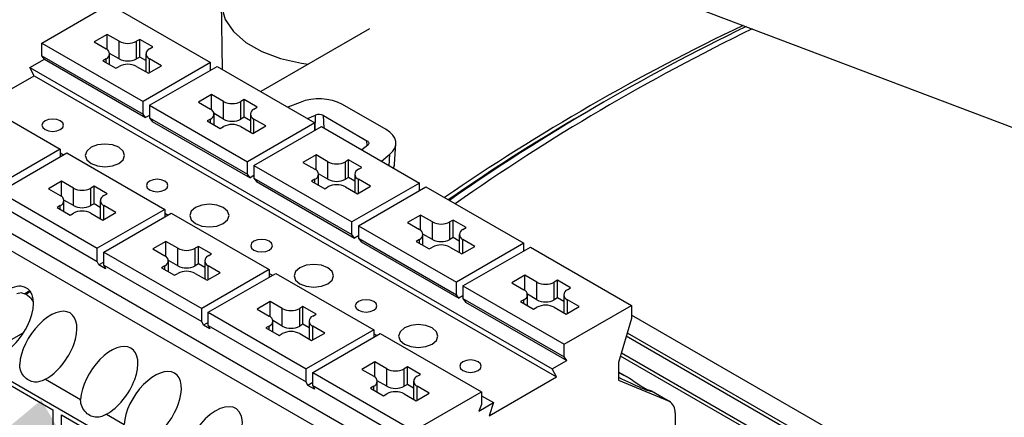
# Model space of a CAD drawing. Header units: millimetres. Extents: x 16 to 503, y 3 to 290.
# Tile 139 of 169: x 93.16 to 99.32, y 170.64 to 173.12. Entities that reach past the tile are written whole.
import ezdxf

# ---------------------------------------------------------------- set-up
doc = ezdxf.new("R2010")
doc.units = ezdxf.units.MM
doc.layers.add('BOARDER', color=7, linetype='Continuous', lineweight=25)
doc.dimstyles.new('SLDDIMSTYLE0', dxfattribs={"dimtxt": 0.18, "dimasz": 3.302, "dimexe": 0, "dimexo": 0.0625, "dimgap": 0, "dimtad": 0, "dimtih": 1, "dimtoh": 1, "dimdec": 0, "dimrnd": 1e-09, "dimzin": 0, "dimdsep": 46, "dimtxsty": 'Standard', "dimsah": 1, "dimcen": 0.09, "dimadec": 0, "dimazin": 0, "dimtfac": 3.302, "dimtdec": 0, "dimtofl": 0, "dimtmove": 0, "dimatfit": 3, "dimfxl": 1, "dimfrac": 2, "dimtolj": 1, "dimtzin": 0, "dimarcsym": 0})

msp = doc.modelspace()

# ---------------------------------------------------------------- linework, layer by layer
at = {"color": 7, "linetype": 'Continuous', "lineweight": 25}
for p, q in [((96.1875, 173.6548), (103.1062, 171.0283)), ((93.3006, 172.9761), (93.7221, 173.2194)), ((93.7221, 173.2194), (94.3545, 172.8544)), ((94.4205, 173.2328), (94.4278, 172.8121)), ((93.7085, 173.031), (93.627, 172.9839)), ((93.7833, 172.9879), (93.7085, 173.031)), ((93.7085, 172.9363), (93.7085, 173.031)), ((95.3481, 173.0653), (94.6686, 172.6731)), ((93.3006, 172.9761), (93.9329, 172.6111)), ((93.3006, 172.8976), (93.3006, 172.9761)), ((93.627, 172.9839), (93.7017, 172.9408)), ((93.7833, 172.8779), (93.7833, 172.9879)), ((93.9125, 172.9996), (93.8921, 172.9879)), ((93.8921, 172.8779), (93.8921, 172.9879)), ((93.9941, 172.9525), (93.9125, 172.9996)), ((93.9125, 172.8897), (93.9125, 172.9996)), ((93.3006, 172.8976), (93.9329, 172.5325)), ((93.3169, 172.8756), (93.3006, 172.8976)), ((93.7833, 172.8779), (93.7241, 172.9121)), ((93.7243, 172.8414), (93.7243, 172.9094)), ((93.9512, 172.9094), (93.9512, 172.7994)), ((93.9737, 172.9408), (93.9941, 172.9525)), ((93.2258, 172.823), (93.3169, 172.8756)), ((93.3169, 172.8756), (93.9492, 172.5106)), ((93.7017, 172.878), (93.6813, 172.8662)), ((93.6813, 172.8662), (93.7629, 172.8191)), ((93.7017, 172.8544), (93.7017, 172.878)), ((93.9125, 172.8897), (93.8921, 172.8779)), ((93.9512, 172.8674), (93.9125, 172.8897)), ((94.3545, 172.8544), (93.9329, 172.6111)), ((94.0485, 172.8348), (93.9737, 172.878)), ((93.9737, 172.7916), (93.9737, 172.878)), ((94.3545, 172.8073), (94.3545, 172.8544)), ((93.253, 172.7727), (93.2258, 172.823)), ((93.2258, 172.823), (96.4894, 170.939)), ((93.7629, 172.8191), (93.7833, 172.8309)), ((93.8921, 172.8309), (93.9669, 172.7877)), ((93.9513, 172.7967), (93.9512, 172.7994)), ((93.9669, 172.7877), (94.0485, 172.8348)), ((93.9737, 172.5875), (94.3953, 172.8309)), ((94.3953, 172.8309), (95.0072, 172.4776)), ((92.9362, 172.5899), (93.253, 172.7727)), ((93.253, 172.7727), (96.5166, 170.8887)), ((92.7839, 172.6778), (93.4162, 172.3128)), ((94.3613, 172.6542), (94.2797, 172.6071)), ((94.436, 172.6111), (94.3613, 172.6542)), ((94.3613, 172.5595), (94.3613, 172.6542)), ((93.9329, 172.5325), (93.9329, 172.6111)), ((94.2797, 172.6071), (94.3545, 172.564)), ((94.436, 172.5011), (94.436, 172.6111)), ((94.5652, 172.6228), (94.5448, 172.6111)), ((94.5448, 172.5011), (94.5448, 172.6111)), ((94.6468, 172.5757), (94.5652, 172.6228)), ((94.5652, 172.5129), (94.5652, 172.6228)), ((94.9142, 172.6057), (94.8384, 172.575)), ((95.4522, 172.4353), (95.1802, 172.5923)), ((96.8081, 172.6051), (96.742, 172.5669)), ((93.9492, 172.5106), (93.9329, 172.5325)), ((93.9737, 172.5875), (93.9737, 172.509)), ((93.9737, 172.5875), (94.5856, 172.2343)), ((94.436, 172.5011), (94.3768, 172.5353)), ((94.377, 172.4646), (94.377, 172.5326)), ((94.6039, 172.5326), (94.6039, 172.4226)), ((94.6264, 172.564), (94.6468, 172.5757)), ((93.9737, 172.5247), (93.9492, 172.5106)), ((93.9737, 172.509), (94.5856, 172.1557)), ((93.9737, 172.509), (93.99, 172.487)), ((93.99, 172.487), (94.6019, 172.1338)), ((94.3545, 172.5012), (94.3341, 172.4894)), ((94.3341, 172.4894), (94.4157, 172.4423)), ((94.3545, 172.4776), (94.3545, 172.5012)), ((94.5652, 172.5129), (94.5448, 172.5011)), ((94.6039, 172.4906), (94.5652, 172.5129)), ((95.0072, 172.4776), (94.5856, 172.2343)), ((94.7012, 172.458), (94.6264, 172.5012)), ((94.6264, 172.4148), (94.6264, 172.5012)), ((94.9599, 172.5049), (95.0113, 172.5257)), ((95.0072, 172.4305), (95.0072, 172.4776)), ((95.0077, 172.4308), (95.0113, 172.5257)), ((95.0606, 172.5232), (95.3325, 172.3662)), ((95.0642, 172.4447), (95.0606, 172.5232)), ((94.4157, 172.4423), (94.436, 172.4541)), ((94.5448, 172.4541), (94.6196, 172.4109)), ((94.604, 172.4199), (94.6039, 172.4226)), ((94.6196, 172.4109), (94.7012, 172.458)), ((94.6264, 172.2107), (95.048, 172.4541)), ((95.048, 172.4541), (95.6599, 172.1008)), ((95.334, 172.3354), (95.3325, 172.3662)), ((95.5048, 172.2199), (95.5129, 172.346)), ((93.4162, 172.3128), (92.9946, 172.0694)), ((93.0354, 172.0459), (93.457, 172.2892)), ((93.4162, 172.3128), (93.4162, 172.2657)), ((93.4162, 172.2892), (93.4366, 172.2774)), ((93.457, 172.2892), (94.0689, 171.936)), ((95.3368, 172.3377), (95.3008, 172.3081)), ((94.5856, 172.1557), (94.5856, 172.2343)), ((95.014, 172.2774), (94.9324, 172.2303)), ((94.9324, 172.2303), (95.0072, 172.1872)), ((95.0888, 172.2343), (95.014, 172.2774)), ((95.014, 172.1827), (95.014, 172.2774)), ((95.0888, 172.1243), (95.0888, 172.2343)), ((95.2179, 172.246), (95.1975, 172.2343)), ((95.1975, 172.1243), (95.1975, 172.2343)), ((95.2995, 172.1989), (95.2179, 172.246)), ((95.2179, 172.1361), (95.2179, 172.246)), ((95.4224, 172.2379), (95.4755, 172.2817)), ((95.4716, 172.2095), (95.4755, 172.2817)), ((92.4439, 172.1706), (95.7075, 170.2866)), ((94.6264, 172.2107), (95.2383, 171.8575)), ((94.6264, 172.2107), (94.6264, 172.1322)), ((95.2791, 172.1872), (95.2995, 172.1989)), ((93.423, 172.1126), (93.3414, 172.0655)), ((93.4978, 172.0694), (93.423, 172.1126)), ((93.423, 172.0178), (93.423, 172.1126)), ((94.6019, 172.1338), (94.5856, 172.1557)), ((94.6264, 172.1479), (94.6019, 172.1338)), ((94.6264, 172.1322), (95.2383, 171.7789)), ((94.6264, 172.1322), (94.6427, 172.1102)), ((94.6427, 172.1102), (95.2547, 171.757)), ((95.0072, 172.1244), (94.9868, 172.1126)), ((94.9868, 172.1126), (95.0684, 172.0655)), ((95.0072, 172.1008), (95.0072, 172.1244)), ((95.0888, 172.1243), (95.0296, 172.1585)), ((95.0297, 172.0878), (95.0297, 172.1558)), ((95.2179, 172.1361), (95.1975, 172.1243)), ((95.2566, 172.1138), (95.2179, 172.1361)), ((95.6599, 172.1008), (95.2383, 171.8575)), ((95.2566, 172.1558), (95.2566, 172.0458)), ((95.3539, 172.0812), (95.2791, 172.1244)), ((95.2791, 172.038), (95.2791, 172.1244)), ((95.6599, 172.0537), (95.6599, 172.1008)), ((92.4439, 172.0607), (95.7075, 170.1767)), ((93.0354, 172.0459), (93.6474, 171.6926)), ((93.3414, 172.0655), (93.4162, 172.0223)), ((93.4978, 171.9595), (93.4978, 172.0694)), ((93.627, 172.0812), (93.6066, 172.0694)), ((93.6066, 171.9595), (93.6066, 172.0694)), ((93.7085, 172.0341), (93.627, 172.0812)), ((93.627, 171.9713), (93.627, 172.0812)), ((95.0684, 172.0655), (95.0888, 172.0773)), ((95.1975, 172.0773), (95.2723, 172.0341)), ((95.2568, 172.0431), (95.2566, 172.0458)), ((95.2723, 172.0341), (95.3539, 172.0812)), ((95.2791, 171.8339), (95.7007, 172.0773)), ((95.7007, 172.0773), (96.3126, 171.724)), ((93.4978, 171.9595), (93.4386, 171.9937)), ((93.4387, 171.9229), (93.4387, 171.9909)), ((93.6656, 171.9909), (93.6656, 171.881)), ((93.6881, 172.0223), (93.7085, 172.0341)), ((93.0354, 171.9642), (93.6474, 171.6109)), ((93.4162, 171.9595), (93.3958, 171.9477)), ((93.3958, 171.9477), (93.4774, 171.9006)), ((93.4162, 171.936), (93.4162, 171.9595)), ((93.627, 171.9713), (93.6066, 171.9595)), ((93.6656, 171.9489), (93.627, 171.9713)), ((94.0689, 171.936), (93.6474, 171.6926)), ((93.6813, 171.8692), (93.7629, 171.9163)), ((93.7629, 171.9163), (93.6881, 171.9595)), ((93.6881, 171.8732), (93.6881, 171.9595)), ((94.0689, 171.936), (94.0689, 171.8889)), ((93.4774, 171.9006), (93.4978, 171.9124)), ((93.6066, 171.9124), (93.6813, 171.8692)), ((93.6658, 171.8782), (93.6656, 171.881)), ((93.6881, 171.6691), (94.1097, 171.9124)), ((94.0689, 171.9124), (94.0893, 171.9006)), ((94.1097, 171.9124), (94.7216, 171.5592)), ((95.2383, 171.7789), (95.2383, 171.8575)), ((95.6667, 171.9006), (95.5851, 171.8535)), ((95.5851, 171.8535), (95.6599, 171.8104)), ((95.7415, 171.8575), (95.6667, 171.9006)), ((95.6667, 171.8059), (95.6667, 171.9006)), ((95.7415, 171.7475), (95.7415, 171.8575)), ((95.8707, 171.8692), (95.8503, 171.8575)), ((95.8503, 171.7475), (95.8503, 171.8575)), ((95.9522, 171.8221), (95.8707, 171.8692)), ((95.8707, 171.7593), (95.8707, 171.8692)), ((95.2791, 171.8339), (95.8911, 171.4807)), ((95.2791, 171.8339), (95.2791, 171.7554)), ((95.9319, 171.8104), (95.9522, 171.8221)), ((94.0757, 171.7358), (93.9941, 171.6887)), ((94.1505, 171.6926), (94.0757, 171.7358)), ((94.0757, 171.641), (94.0757, 171.7358)), ((95.2547, 171.757), (95.2383, 171.7789)), ((95.2791, 171.7711), (95.2547, 171.757)), ((95.2791, 171.7554), (95.8911, 171.4021)), ((95.2791, 171.7554), (95.2955, 171.7334)), ((95.2955, 171.7334), (95.9074, 171.3802)), ((95.6599, 171.7476), (95.6395, 171.7358)), ((95.6395, 171.7358), (95.7211, 171.6887)), ((95.6599, 171.724), (95.6599, 171.7476)), ((95.7415, 171.7475), (95.6823, 171.7817)), ((95.6824, 171.711), (95.6824, 171.779)), ((95.8707, 171.7593), (95.8503, 171.7475)), ((95.9093, 171.737), (95.8707, 171.7593)), ((95.9093, 171.779), (95.9093, 171.669)), ((96.0066, 171.7044), (95.9319, 171.7476)), ((95.9319, 171.6612), (95.9319, 171.7476)), ((93.6474, 171.6109), (93.6474, 171.6926)), ((93.6881, 171.6691), (94.3001, 171.3158)), ((93.6881, 171.5874), (93.6881, 171.6691)), ((93.9941, 171.6887), (94.0689, 171.6455)), ((94.1505, 171.5827), (94.1505, 171.6926)), ((94.2797, 171.7044), (94.2593, 171.6926)), ((94.2593, 171.5827), (94.2593, 171.6926)), ((94.3613, 171.6573), (94.2797, 171.7044)), ((94.2797, 171.5945), (94.2797, 171.7044)), ((95.7211, 171.6887), (95.7415, 171.7005)), ((95.8503, 171.7005), (95.9251, 171.6573)), ((96.3126, 171.724), (95.8911, 171.4807)), ((95.9095, 171.6663), (95.9093, 171.669)), ((95.9251, 171.6573), (96.0066, 171.7044)), ((95.9319, 171.4571), (96.3534, 171.7005)), ((96.3126, 171.6769), (96.3126, 171.724)), ((96.3534, 171.7005), (96.9857, 171.3354)), ((93.6574, 171.5885), (93.6474, 171.6109)), ((93.6881, 171.6062), (93.6574, 171.5885)), ((94.1505, 171.5827), (94.0913, 171.6169)), ((94.0914, 171.5461), (94.0914, 171.6141)), ((94.3183, 171.6141), (94.3183, 171.5042)), ((94.3409, 171.6455), (94.3613, 171.6573)), ((93.6982, 171.5649), (93.6574, 171.5885)), ((93.6881, 171.5874), (93.6982, 171.5649)), ((93.6881, 171.5874), (94.3001, 171.2341)), ((94.0689, 171.5827), (94.0485, 171.5709)), ((94.0485, 171.5709), (94.1301, 171.5238)), ((94.0689, 171.5592), (94.0689, 171.5827)), ((94.2797, 171.5945), (94.2593, 171.5827)), ((94.3183, 171.5721), (94.2797, 171.5945)), ((94.7216, 171.5592), (94.3001, 171.3158)), ((94.4157, 171.5395), (94.3409, 171.5827)), ((94.3409, 171.4964), (94.3409, 171.5827)), ((94.7216, 171.5592), (94.7216, 171.5121)), ((94.1301, 171.5238), (94.1505, 171.5356)), ((94.2593, 171.5356), (94.3341, 171.4924)), ((94.3185, 171.5014), (94.3183, 171.5042)), ((94.3341, 171.4924), (94.4157, 171.5395)), ((94.3409, 171.2922), (94.7624, 171.5356)), ((94.7216, 171.5356), (94.742, 171.5238)), ((94.7624, 171.5356), (95.3743, 171.1823)), ((96.3194, 171.5238), (96.2378, 171.4767)), ((96.3942, 171.4807), (96.3194, 171.5238)), ((96.3194, 171.4291), (96.3194, 171.5238)), ((96.5234, 171.4924), (96.503, 171.4807)), ((96.605, 171.4453), (96.5234, 171.4924)), ((96.5234, 171.3825), (96.5234, 171.4924)), ((93.2264, 171.4261), (93.1939, 171.4074)), ((93.2297, 171.4216), (93.1999, 171.4044)), ((95.8911, 171.4021), (95.8911, 171.4807)), ((95.9319, 171.4571), (96.5642, 171.0921)), ((95.9319, 171.4571), (95.9319, 171.3786)), ((96.2378, 171.4767), (96.3126, 171.4336)), ((96.3942, 171.3707), (96.3942, 171.4807)), ((96.503, 171.3707), (96.503, 171.4807)), ((96.5846, 171.4336), (96.605, 171.4453)), ((95.9074, 171.3802), (95.8911, 171.4021)), ((95.9319, 171.3943), (95.9074, 171.3802)), ((95.9319, 171.3786), (96.5642, 171.0136)), ((95.9319, 171.3786), (95.9482, 171.3566)), ((96.3126, 171.3707), (96.2922, 171.359)), ((96.3126, 171.3472), (96.3126, 171.3707)), ((96.3942, 171.3707), (96.335, 171.4049)), ((96.3351, 171.3342), (96.3351, 171.4021)), ((96.5234, 171.3825), (96.503, 171.3707)), ((96.562, 171.3602), (96.5234, 171.3825)), ((96.562, 171.4021), (96.562, 171.2922)), ((96.6594, 171.3276), (96.5846, 171.3707)), ((96.5846, 171.2844), (96.5846, 171.3707)), ((94.3001, 171.2341), (94.3001, 171.3158)), ((94.7284, 171.359), (94.6468, 171.3119)), ((94.6468, 171.3119), (94.7216, 171.2687)), ((94.8032, 171.3158), (94.7284, 171.359)), ((94.7284, 171.2642), (94.7284, 171.359)), ((94.8032, 171.2059), (94.8032, 171.3158)), ((94.9324, 171.3276), (94.912, 171.3158)), ((94.912, 171.2059), (94.912, 171.3158)), ((95.014, 171.2805), (94.9324, 171.3276)), ((94.9324, 171.2177), (94.9324, 171.3276)), ((95.9482, 171.3566), (96.5805, 170.9916)), ((96.2922, 171.359), (96.3738, 171.3119)), ((96.3738, 171.3119), (96.3942, 171.3236)), ((96.503, 171.3236), (96.5778, 171.2805)), ((96.5642, 171.0921), (96.9857, 171.3354)), ((96.5778, 171.2805), (96.6594, 171.3276)), ((96.9857, 171.3354), (96.9857, 171.2538)), ((94.3409, 171.2922), (94.9528, 170.939)), ((94.3409, 171.2106), (94.3409, 171.2922)), ((94.8032, 171.2059), (94.744, 171.2401)), ((94.7441, 171.1693), (94.7441, 171.2373)), ((94.971, 171.2373), (94.971, 171.1274)), ((94.9936, 171.2687), (95.014, 171.2805)), ((96.5622, 171.2895), (96.562, 171.2922)), ((96.9857, 171.2538), (96.9041, 170.9774)), ((99.0128, 170.1038), (96.9857, 171.274)), ((94.3101, 171.2117), (94.3001, 171.2341)), ((94.3409, 171.2294), (94.3101, 171.2117)), ((94.3509, 171.1881), (94.3101, 171.2117)), ((94.3409, 171.2106), (94.3509, 171.1881)), ((94.3409, 171.2106), (94.9528, 170.8573)), ((94.7216, 171.2059), (94.7012, 171.1941)), ((94.7012, 171.1941), (94.7828, 171.147)), ((94.7216, 171.1823), (94.7216, 171.2059)), ((94.9324, 171.2177), (94.912, 171.2059)), ((94.971, 171.1953), (94.9324, 171.2177)), ((95.3743, 171.1823), (94.9528, 170.939)), ((95.0684, 171.1627), (94.9936, 171.2059)), ((94.9936, 171.1195), (94.9936, 171.2059)), ((95.3743, 171.1823), (95.3743, 171.1352)), ((93.0134, 171.0661), (93.1879, 171.1669)), ((94.7828, 171.147), (94.8032, 171.1588)), ((94.912, 171.1588), (94.9868, 171.1156)), ((94.9712, 171.1246), (94.971, 171.1274)), ((94.9868, 171.1156), (95.0684, 171.1627)), ((94.9936, 170.9154), (95.4151, 171.1588)), ((95.3743, 171.1588), (95.3947, 171.147)), ((95.4151, 171.1588), (96.0474, 170.7938)), ((98.8823, 170.0284), (96.9528, 171.1423)), ((96.959, 171.1632), (98.9035, 170.0407)), ((96.5642, 171.0136), (96.5642, 171.0921)), ((96.4894, 170.939), (96.5805, 170.9916)), ((96.5805, 170.9916), (96.5642, 171.0136)), ((98.7057, 169.9856), (96.9163, 171.0186)), ((96.9224, 171.0395), (98.7269, 169.9978)), ((92.9046, 170.95), (93.3686, 170.6822)), ((94.2649, 170.1919), (92.9282, 170.9636)), ((94.9528, 170.8573), (94.9528, 170.939)), ((95.3811, 170.9822), (95.2995, 170.9351)), ((95.2995, 170.9351), (95.3743, 170.8919)), ((95.4559, 170.939), (95.3811, 170.9822)), ((95.3811, 170.8874), (95.3811, 170.9822)), ((95.4559, 170.8291), (95.4559, 170.939)), ((95.5851, 170.9508), (95.5647, 170.939)), ((95.5647, 170.8291), (95.5647, 170.939)), ((95.6667, 170.9037), (95.5851, 170.9508)), ((95.5851, 170.8409), (95.5851, 170.9508)), ((96.5166, 170.8887), (96.4894, 170.939)), ((96.9041, 170.9774), (96.9041, 170.8675)), ((93.3241, 170.8738), (93.543, 170.7475)), ((94.9936, 170.9154), (95.6259, 170.5504)), ((94.9936, 170.8338), (94.9936, 170.9154)), ((95.6463, 170.8919), (95.6667, 170.9037)), ((96.095, 170.6454), (96.5166, 170.8887)), ((96.9613, 170.8854), (96.9041, 170.9184)), ((96.9486, 170.8923), (96.9041, 170.9179)), ((96.9041, 170.8675), (97.2199, 170.7356)), ((94.9628, 170.8349), (94.9528, 170.8573)), ((94.9936, 170.8526), (94.9628, 170.8349)), ((95.0036, 170.8113), (94.9628, 170.8349)), ((94.9936, 170.8338), (95.6259, 170.4688)), ((94.9936, 170.8338), (95.0036, 170.8113)), ((95.3743, 170.8291), (95.3539, 170.8173)), ((95.3539, 170.8173), (95.4355, 170.7702)), ((95.3743, 170.8055), (95.3743, 170.8291)), ((95.4559, 170.8291), (95.3967, 170.8633)), ((95.3969, 170.7925), (95.3969, 170.8605)), ((95.5851, 170.8409), (95.5647, 170.8291)), ((95.6238, 170.8185), (95.5851, 170.8409)), ((95.6238, 170.8605), (95.6238, 170.7506)), ((95.7211, 170.7859), (95.6463, 170.8291)), ((95.6463, 170.7427), (95.6463, 170.8291)), ((95.4355, 170.7702), (95.4559, 170.782)), ((95.5647, 170.782), (95.6395, 170.7388)), ((95.6239, 170.7478), (95.6238, 170.7506)), ((95.6259, 170.5504), (96.0474, 170.7938)), ((95.6395, 170.7388), (95.7211, 170.7859)), ((96.0474, 170.7938), (96.0474, 170.7153)), ((96.0474, 170.7702), (96.1222, 170.727)), ((97.2258, 170.7327), (97.1102, 170.7994)), ((97.2199, 170.7356), (97.1105, 170.7988)), ((96.0311, 170.6744), (96.1222, 170.727)), ((96.0474, 170.7153), (96.0311, 170.6744)), ((96.1222, 170.727), (96.095, 170.6454)), ((93.3686, 170.6822), (93.3686, 170.2896)), ((93.423, 170.6508), (94.0213, 170.3054)), ((93.423, 170.2582), (93.423, 170.6508)), ((93.7049, 170.654), (93.815, 170.5905)), ((97.2577, 170.6623), (97.2577, 170.3499))]:
    msp.add_line(p, q, dxfattribs=at)
at = {"color": 7, "linetype": 'Continuous', "lineweight": 25, "flags": 128}
for points in [[(94.4205, 173.2329), (94.4225, 173.2059), (94.4472, 173.1251), (94.4992, 173.0491), (94.5763, 172.9811), (94.6753, 172.9239), (94.7923, 172.8799), (94.9224, 172.8508), (94.9661, 172.8448)], [(93.321, 172.4352), (93.3428, 172.4268), (93.3686, 172.4238), (93.3943, 172.4268), (93.4162, 172.4352), (93.4308, 172.4478), (93.4359, 172.4627), (93.4308, 172.4775), (93.4162, 172.4901), (93.3943, 172.4986), (93.3686, 172.5015), (93.3428, 172.4986), (93.321, 172.4901), (93.3064, 172.4775), (93.3013, 172.4627), (93.3064, 172.4478), (93.321, 172.4352)], [(95.4755, 172.2817), (95.4936, 172.2998), (95.5059, 172.3194), (95.5122, 172.34), (95.5122, 172.3609), (95.5059, 172.3815), (95.4936, 172.4011), (95.4755, 172.4192), (95.4522, 172.4353)], [(93.6079, 172.224), (93.6478, 172.2086), (93.6949, 172.2032), (93.742, 172.2086), (93.782, 172.224), (93.8087, 172.2471), (93.818, 172.2743), (93.8087, 172.3015), (93.782, 172.3245), (93.742, 172.3399), (93.6949, 172.3453), (93.6478, 172.3399), (93.6079, 172.3245), (93.5812, 172.3015), (93.5719, 172.2743), (93.5812, 172.2471), (93.6079, 172.224)], [(95.3325, 172.3662), (95.3368, 172.3632), (95.3402, 172.3599), (95.3425, 172.3562), (95.3436, 172.3524), (95.3436, 172.3485), (95.3425, 172.3447), (95.3402, 172.3411), (95.3368, 172.3377)], [(93.9737, 172.0584), (93.9955, 172.05), (94.0213, 172.047), (94.0471, 172.05), (94.0689, 172.0584), (94.0835, 172.071), (94.0886, 172.0859), (94.0835, 172.1007), (94.0689, 172.1133), (94.0471, 172.1218), (94.0213, 172.1247), (93.9955, 172.1218), (93.9737, 172.1133), (93.9591, 172.1007), (93.954, 172.0859), (93.9591, 172.071), (93.9737, 172.0584)], [(94.2606, 171.8472), (94.3006, 171.8318), (94.3477, 171.8264), (94.3948, 171.8318), (94.4347, 171.8472), (94.4614, 171.8703), (94.4707, 171.8975), (94.4614, 171.9247), (94.4347, 171.9477), (94.3948, 171.9631), (94.3477, 171.9685), (94.3006, 171.9631), (94.2606, 171.9477), (94.234, 171.9247), (94.2246, 171.8975), (94.234, 171.8703), (94.2606, 171.8472)], [(94.7216, 171.7365), (94.6998, 171.745), (94.674, 171.7479), (94.6483, 171.745), (94.6264, 171.7365), (94.6118, 171.7239), (94.6067, 171.7091), (94.6118, 171.6942), (94.6264, 171.6816), (94.6483, 171.6732), (94.674, 171.6702), (94.6998, 171.6732), (94.7216, 171.6816), (94.7362, 171.6942), (94.7413, 171.7091), (94.7362, 171.7239), (94.7216, 171.7365)], [(95.0874, 171.5709), (95.0475, 171.5863), (95.0004, 171.5917), (94.9533, 171.5863), (94.9133, 171.5709), (94.8867, 171.5478), (94.8773, 171.5207), (94.8867, 171.4935), (94.9133, 171.4704), (94.9533, 171.455), (95.0004, 171.4496), (95.0475, 171.455), (95.0874, 171.4704), (95.1141, 171.4935), (95.1235, 171.5207), (95.1141, 171.5478), (95.0874, 171.5709)], [(93.248, 171.3608), (93.2339, 171.3777), (93.2027, 171.4028), (93.1715, 171.4137), (93.145, 171.4086)], [(95.3743, 171.3597), (95.3525, 171.3682), (95.3267, 171.3711), (95.301, 171.3682), (95.2791, 171.3597), (95.2645, 171.3471), (95.2594, 171.3323), (95.2645, 171.3174), (95.2791, 171.3048), (95.301, 171.2964), (95.3267, 171.2934), (95.3525, 171.2964), (95.3743, 171.3048), (95.3889, 171.3174), (95.394, 171.3323), (95.3889, 171.3471), (95.3743, 171.3597)], [(95.7401, 171.1941), (95.7002, 171.2095), (95.6531, 171.2149), (95.606, 171.2095), (95.5661, 171.1941), (95.5394, 171.171), (95.53, 171.1439), (95.5394, 171.1167), (95.5661, 171.0936), (95.606, 171.0782), (95.6531, 171.0728), (95.7002, 171.0782), (95.7401, 171.0936), (95.7668, 171.1167), (95.7762, 171.1439), (95.7668, 171.171), (95.7401, 171.1941)], [(96.027, 170.9829), (96.0052, 170.9913), (95.9794, 170.9943), (95.9537, 170.9913), (95.9319, 170.9829), (95.9173, 170.9703), (95.9121, 170.9555), (95.9173, 170.9406), (95.9319, 170.928), (95.9537, 170.9196), (95.9794, 170.9166), (96.0052, 170.9196), (96.027, 170.928), (96.0416, 170.9406), (96.0468, 170.9555), (96.0416, 170.9703), (96.027, 170.9829)]]:
    msp.add_lwpolyline(points, dxfattribs=at)
at = {"color": 7, "linetype": 'Continuous', "lineweight": 25}
for centre, radius, start, end in [((103.6252, 160.6332), 13.7991, 115.50846, 124.46343), ((103.6314, 160.839), 13.6013, 115.84491, 124.91087), ((103.5847, 161.029), 13.3804, 115.90046, 125.13559), ((93.8377, 173.0928), 0.1182, 242.60967, 297.39033), ((93.6898, 172.9094), 0.0336, 290.78342, 69.21658), ((93.9856, 172.9094), 0.0336, 110.78342, 249.21658), ((93.8377, 172.9829), 0.1182, 242.60967, 297.39033), ((93.8377, 172.7259), 0.1182, 62.60967, 117.39033), ((94.4904, 172.716), 0.1182, 242.60967, 297.39033), ((95.0323, 172.303), 0.3249, 62.91122, 111.30612), ((94.3425, 172.5326), 0.0336, 290.78342, 69.21658), ((94.6383, 172.5326), 0.0336, 110.78342, 249.21658), ((95.0332, 172.4696), 0.0602, 62.91122, 111.30612), ((103.0757, 161.564), 12.6957, 119.91791, 124.74183), ((94.4904, 172.6061), 0.1182, 242.60967, 297.39033), ((94.4904, 172.3491), 0.1182, 62.60967, 117.39033), ((95.1432, 172.3392), 0.1182, 242.60967, 297.39033), ((94.9953, 172.1558), 0.0336, 290.78342, 69.21658), ((95.2911, 172.1558), 0.0336, 110.78342, 249.21658), ((95.4328, 172.2251), 0.0721, 334.71469, 355.92959), ((95.1432, 172.2293), 0.1182, 242.60967, 297.39033), ((93.5522, 172.1744), 0.1182, 242.60967, 297.39033), ((95.1432, 171.9723), 0.1182, 62.60967, 117.39033), ((93.4043, 171.9909), 0.0336, 290.78342, 69.21658), ((93.7001, 171.9909), 0.0336, 110.78342, 249.21658), ((93.5522, 172.0645), 0.1182, 242.60967, 297.39033), ((93.5522, 171.8074), 0.1182, 62.60967, 117.39033), ((95.7959, 171.9624), 0.1182, 242.60967, 297.39033), ((95.648, 171.779), 0.0336, 290.78342, 69.21658), ((95.9438, 171.779), 0.0336, 110.78342, 249.21658), ((95.7959, 171.8525), 0.1182, 242.60967, 297.39033), ((94.2049, 171.7976), 0.1182, 242.60967, 297.39033), ((95.7959, 171.5955), 0.1182, 62.60967, 117.39033), ((94.057, 171.6141), 0.0336, 290.78342, 69.21658), ((94.3528, 171.6141), 0.0336, 110.78342, 249.21658), ((94.2049, 171.6877), 0.1182, 242.60967, 297.39033), ((94.2049, 171.4306), 0.1182, 62.60967, 117.39033), ((96.3007, 171.4021), 0.0336, 290.78342, 69.21658), ((96.4486, 171.5856), 0.1182, 242.60967, 297.39033), ((96.5965, 171.4021), 0.0336, 110.78342, 249.21658), ((96.4486, 171.4757), 0.1182, 242.60967, 297.39033), ((94.8576, 171.4208), 0.1182, 242.60967, 297.39033), ((96.4486, 171.2187), 0.1182, 62.60967, 117.39033), ((94.7097, 171.2373), 0.0336, 290.78342, 69.21658), ((95.0055, 171.2373), 0.0336, 110.78342, 249.21658), ((94.8576, 171.3109), 0.1182, 242.60967, 297.39033), ((94.8576, 171.0538), 0.1182, 62.60967, 117.39033), ((95.5103, 171.044), 0.1182, 242.60967, 297.39033), ((95.3624, 170.8605), 0.0336, 290.78342, 69.21658), ((95.6582, 170.8605), 0.0336, 110.78342, 249.21658), ((95.5103, 170.9341), 0.1182, 242.60967, 297.39033), ((95.5103, 170.677), 0.1182, 62.60967, 117.39033), ((97.1843, 170.6709), 0.0739, 353.30168, 61.19385)]:
    msp.add_arc(centre, radius, start, end, dxfattribs=at)
for centre, major_axis, ratio, start_param, end_param in [((93.0692, 171.2316), (0.1394, 0.2111), 0.533018, 3.938209, 7.899185), ((93.3411, 171.0746), (0.1394, 0.2111), 0.533018, 3.938209, 8.692226), ((93.7219, 170.8548), (0.1394, 0.2111), 0.533018, 3.938209, 8.692226), ((93.9939, 170.6978), (0.1394, 0.2111), 0.533018, 3.938209, 8.692226), ((96.9316, 170.8864), (0.1791, -0.0874), 0.063841, 1.506889, 1.755699), ((96.9316, 170.8864), (0.1791, -0.0874), 0.063841, 4.589785, 6.260905), ((94.3746, 170.478), (0.1394, 0.2111), 0.533018, 4.51101, 8.692226)]:
    msp.add_ellipse(centre, major_axis=major_axis, ratio=ratio, start_param=start_param, end_param=end_param, dxfattribs=at)
for points in [[(93.3241, 170.8738), (93.3201, 170.8716), (93.3049, 170.8636), (93.2781, 170.8547), (93.2442, 170.8553), (93.2103, 170.8698), (93.1803, 170.8988), (93.1632, 170.9347), (93.1625, 170.9585), (93.1622, 170.9673)], [(97.1105, 170.7988), (97.1105, 170.799), (97.1106, 170.7998), (97.1023, 170.8015), (97.0805, 170.8091), (97.0494, 170.8253), (97.0125, 170.8503), (96.978, 170.8761), (96.9565, 170.8879), (96.9486, 170.8923)], [(93.7049, 170.654), (93.7008, 170.6518), (93.6856, 170.6437), (93.6589, 170.6349), (93.625, 170.6355), (93.591, 170.65), (93.561, 170.679), (93.544, 170.7149), (93.5432, 170.7387), (93.543, 170.7475)]]:
    msp.add_open_spline(points, degree=3, knots=[0, 0, 0, 0, 0.054595, 0.203157, 0.35828, 0.53013, 0.713539, 0.894426, 1, 1, 1, 1], dxfattribs=at)

# ---------------------------------------------------------------- leaders
at = {"layer": 'BOARDER'}
msp.add_leader([(94.9924, 167.858), (86.7894, 177.713)], dimstyle='SLDDIMSTYLE0', dxfattribs=at)

doc.saveas('drawing.dxf')
